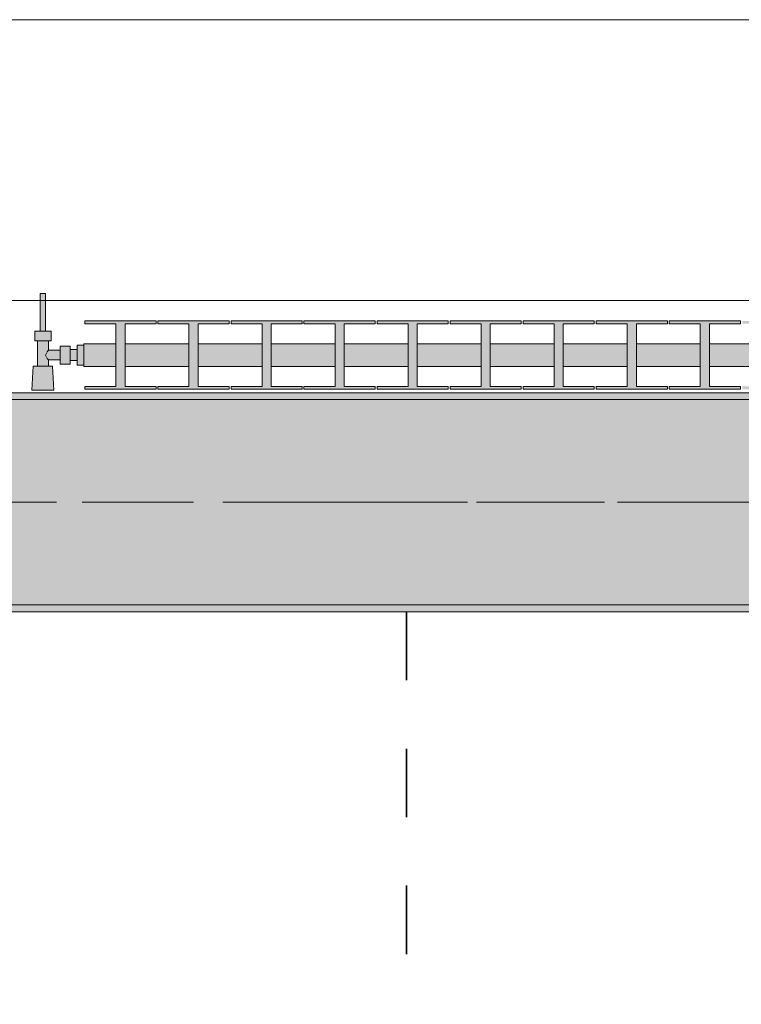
# Model space of a CAD drawing. Header units: metres. Extents: x -3.6 to 84.5, y -11 to 16.8.
# Tile 92 of 256: x 19.4 to 20.5, y 12.4 to 13.9. Entities that reach past the tile are written whole.
import ezdxf

# ---------------------------------------------------------------- set-up
doc = ezdxf.new("R2010")
doc.units = ezdxf.units.M
doc.header["$MEASUREMENT"] = 0
doc.linetypes.add('Achse', pattern=[0.2, 0.1, -0.05, 0, -0.05])
doc.linetypes.add('Strichlinie doppelt', pattern=[0.546806, 0.264583, -0.105833, 0.070556, -0.105833])
for name, color, linetype in [('155 - Bemaßung_ Beschriftung.Ausbau - Deckenelemente', 7, 'Continuous'), ('451 - Universal.Achsen Raster', 7, 'Continuous'), ('604 - Struktur.Wand Aussen', 7, 'Continuous'), ('608 - Struktur.Träger', 7, 'Continuous'), ('801 - HKLSE.Heizung_ Klima_ Lüftung', 7, 'Continuous')]:
    doc.layers.add(name, color=color, linetype=linetype)
pattern_1 = [(45, (0, 0), (-0.01767767, 0.01767767), [0, -0.025])]

msp = doc.modelspace()

# ---------------------------------------------------------------- hatches: boundary and pattern name
at = {"layer": '608 - Struktur.Träger', "linetype": 'Continuous', "lineweight": 0, "true_color": 0x000000}
h = msp.add_hatch(dxfattribs=at)
h.set_pattern_fill('Gips_0001', color=18, style=0, pattern_type=2)
h.set_pattern_definition(pattern_1)
h.paths.add_polyline_path([(18.69, 13.31), (18.69, 13.3), (21.97, 13.3), (21.97, 13.31)])
h = msp.add_hatch(dxfattribs=at)
h.set_pattern_fill('Beton__Stahlbeton_0001', color=18, style=0, pattern_type=2)
h.set_pattern_definition([(45, (0, 0), (-0.0848528, 0.0848528), []), (45, (-0.04243, 0.04243), (-0.0848528, 0.0848528), [0.09, -0.03])])
h.paths.add_polyline_path([(15.09, 13.3), (14.78, 13.3), (14.78, 13), (15.09, 13), (18.37, 13), (18.69, 13), (21.97, 13), (22.29, 13), (25.57, 13), (25.89, 13), (29.17, 13), (29.49, 13), (32.77, 13), (33.09, 13), (36.37, 13), (36.69, 13), (39.97, 13), (40.29, 13), (43.57, 13), (43.89, 13), (47.17, 13), (47.48, 13), (47.48, 13.3), (47.17, 13.3), (43.89, 13.3), (43.57, 13.3), (40.29, 13.3), (39.97, 13.3), (36.69, 13.3), (36.37, 13.3), (33.09, 13.3), (32.77, 13.3), (29.49, 13.3), (29.17, 13.3), (25.89, 13.3), (25.57, 13.3), (22.29, 13.3), (21.97, 13.3), (18.69, 13.3), (18.37, 13.3)])
h = msp.add_hatch(dxfattribs=at)
h.set_pattern_fill('Gips_0001', color=18, style=0, pattern_type=2)
h.set_pattern_definition(pattern_1)
h.paths.add_polyline_path([(21.97, 13), (18.69, 13), (18.69, 12.99), (21.97, 12.99)])
at = {"layer": '801 - HKLSE.Heizung_ Klima_ Lüftung', "linetype": 'Continuous', "lineweight": 0, "true_color": 0x3a3a3a}
for points in [[(19.52, 13.3503), (19.52, 13.3797), (19.51, 13.3797), (19.51, 13.373), (19.5, 13.373), (19.5, 13.378), (19.485, 13.378), (19.485, 13.372), (19.468, 13.372), (19.468, 13.386), (19.472, 13.386), (19.472, 13.4), (19.464, 13.4), (19.464, 13.455), (19.456, 13.455), (19.456, 13.4), (19.448, 13.4), (19.448, 13.386), (19.452, 13.386), (19.452, 13.349), (19.446, 13.349), (19.444, 13.314), (19.476, 13.314), (19.474, 13.349), (19.468, 13.349), (19.468, 13.358), (19.485, 13.358), (19.485, 13.352), (19.5, 13.352), (19.5, 13.357), (19.51, 13.357), (19.51, 13.3503)], [(19.52, 13.3817), (19.52, 13.3483), (19.5667, 13.3483), (19.5667, 13.3192), (19.5213, 13.3192), (19.5213, 13.315), (19.6253, 13.315), (19.6253, 13.3192), (19.58, 13.3192), (19.58, 13.3483), (19.6733, 13.3483), (19.6733, 13.3192), (19.628, 13.3192), (19.628, 13.315), (19.732, 13.315), (19.732, 13.3192), (19.6867, 13.3192), (19.6867, 13.3483), (19.78, 13.3483), (19.78, 13.3192), (19.7347, 13.3192), (19.7347, 13.315), (19.8387, 13.315), (19.8387, 13.3192), (19.7933, 13.3192), (19.7933, 13.3483), (19.8867, 13.3483), (19.8867, 13.3192), (19.8413, 13.3192), (19.8413, 13.315), (19.9453, 13.315), (19.9453, 13.3192), (19.9, 13.3192), (19.9, 13.3483), (19.9933, 13.3483), (19.9933, 13.3192), (19.948, 13.3192), (19.948, 13.315), (20.052, 13.315), (20.052, 13.3192), (20.0067, 13.3192), (20.0067, 13.3483), (20.1, 13.3483), (20.1, 13.3192), (20.0547, 13.3192), (20.0547, 13.315), (20.1587, 13.315), (20.1587, 13.3192), (20.1133, 13.3192), (20.1133, 13.3483), (20.2067, 13.3483), (20.2067, 13.3192), (20.1613, 13.3192), (20.1613, 13.315), (20.2653, 13.315), (20.2653, 13.3192), (20.22, 13.3192), (20.22, 13.3483), (20.3133, 13.3483), (20.3133, 13.3192), (20.268, 13.3192), (20.268, 13.315), (20.372, 13.315), (20.372, 13.3192), (20.3267, 13.3192), (20.3267, 13.3483), (20.42, 13.3483), (20.42, 13.3192), (20.3747, 13.3192), (20.3747, 13.315), (20.4787, 13.315), (20.4787, 13.3192), (20.4333, 13.3192), (20.4333, 13.3483), (20.5267, 13.3483), (20.5267, 13.3192), (20.4813, 13.3192), (20.4813, 13.315), (20.5853, 13.315), (20.5853, 13.3192), (20.54, 13.3192), (20.54, 13.3483), (20.6333, 13.3483), (20.6333, 13.3192), (20.588, 13.3192), (20.588, 13.315), (20.692, 13.315), (20.692, 13.3192), (20.6467, 13.3192), (20.6467, 13.3483), (20.74, 13.3483), (20.74, 13.3192), (20.6947, 13.3192), (20.6947, 13.315), (20.7987, 13.315), (20.7987, 13.3192), (20.7533, 13.3192), (20.7533, 13.3483), (20.8467, 13.3483), (20.8467, 13.3192), (20.8013, 13.3192), (20.8013, 13.315), (20.9053, 13.315), (20.9053, 13.3192), (20.86, 13.3192), (20.86, 13.3483), (20.9533, 13.3483), (20.9533, 13.3192), (20.908, 13.3192), (20.908, 13.315), (21.012, 13.315), (21.012, 13.3192), (20.9667, 13.3192), (20.9667, 13.3483), (21.06, 13.3483), (21.06, 13.3192), (21.0147, 13.3192), (21.0147, 13.315), (21.1187, 13.315), (21.1187, 13.3192), (21.0733, 13.3192), (21.0733, 13.3483), (21.12, 13.3483), (21.12, 13.3817), (21.0733, 13.3817), (21.0733, 13.4108), (21.1187, 13.4108), (21.1187, 13.415), (21.0147, 13.415), (21.0147, 13.4108), (21.06, 13.4108), (21.06, 13.3817), (20.9667, 13.3817), (20.9667, 13.4108), (21.012, 13.4108), (21.012, 13.415), (20.908, 13.415), (20.908, 13.4108), (20.9533, 13.4108), (20.9533, 13.3817), (20.86, 13.3817), (20.86, 13.4108), (20.9053, 13.4108), (20.9053, 13.415), (20.8013, 13.415), (20.8013, 13.4108), (20.8467, 13.4108), (20.8467, 13.3817), (20.7533, 13.3817), (20.7533, 13.4108), (20.7987, 13.4108), (20.7987, 13.415), (20.6947, 13.415), (20.6947, 13.4108), (20.74, 13.4108), (20.74, 13.3817), (20.6467, 13.3817), (20.6467, 13.4108), (20.692, 13.4108), (20.692, 13.415), (20.588, 13.415), (20.588, 13.4108), (20.6333, 13.4108), (20.6333, 13.3817), (20.54, 13.3817), (20.54, 13.4108), (20.5853, 13.4108), (20.5853, 13.415), (20.4813, 13.415), (20.4813, 13.4108), (20.5267, 13.4108), (20.5267, 13.3817), (20.4333, 13.3817), (20.4333, 13.4108), (20.4787, 13.4108), (20.4787, 13.415), (20.3747, 13.415), (20.3747, 13.4108), (20.42, 13.4108), (20.42, 13.3817), (20.3267, 13.3817), (20.3267, 13.4108), (20.372, 13.4108), (20.372, 13.415), (20.268, 13.415), (20.268, 13.4108), (20.3133, 13.4108), (20.3133, 13.3817), (20.22, 13.3817), (20.22, 13.4108), (20.2653, 13.4108), (20.2653, 13.415), (20.1613, 13.415), (20.1613, 13.4108), (20.2067, 13.4108), (20.2067, 13.3817), (20.1133, 13.3817), (20.1133, 13.4108), (20.1587, 13.4108), (20.1587, 13.415), (20.0547, 13.415), (20.0547, 13.4108), (20.1, 13.4108), (20.1, 13.3817), (20.0067, 13.3817), (20.0067, 13.4108), (20.052, 13.4108), (20.052, 13.415), (19.948, 13.415), (19.948, 13.4108), (19.9933, 13.4108), (19.9933, 13.3817), (19.9, 13.3817), (19.9, 13.4108), (19.9453, 13.4108), (19.9453, 13.415), (19.8413, 13.415), (19.8413, 13.4108), (19.8867, 13.4108), (19.8867, 13.3817), (19.7933, 13.3817), (19.7933, 13.4108), (19.8387, 13.4108), (19.8387, 13.415), (19.7347, 13.415), (19.7347, 13.4108), (19.78, 13.4108), (19.78, 13.3817), (19.6867, 13.3817), (19.6867, 13.4108), (19.732, 13.4108), (19.732, 13.415), (19.628, 13.415), (19.628, 13.4108), (19.6733, 13.4108), (19.6733, 13.3817), (19.58, 13.3817), (19.58, 13.4108), (19.6253, 13.4108), (19.6253, 13.415), (19.5213, 13.415), (19.5213, 13.4108), (19.5667, 13.4108), (19.5667, 13.3817)]]:
    msp.add_hatch(color=250, dxfattribs=at).paths.add_polyline_path(points)

# ---------------------------------------------------------------- linework, layer by layer
at = {"layer": '155 - Bemaßung_ Beschriftung.Ausbau - Deckenelemente', "color": 7, "linetype": 'Achse', "lineweight": 35}
msp.add_line((19.991, 12.99), (19.991, 8.51), dxfattribs=at)
at = {"layer": '451 - Universal.Achsen Raster', "color": 160, "linetype": 'Strichlinie doppelt', "lineweight": 9, "true_color": 0x3232ff}
msp.add_line((64.935, 13.15), (-3.175, 13.15), dxfattribs=at)
at = {"layer": '604 - Struktur.Wand Aussen', "color": 7, "linetype": 'Continuous', "lineweight": 13}
for p, q in [((21.54, 13.855), (19.14, 13.855)), ((19.14, 13.445), (21.54, 13.445))]:
    msp.add_line(p, q, dxfattribs=at)
at = {"layer": '608 - Struktur.Träger', "color": 7, "linetype": 'Continuous', "lineweight": 13}
for p, q in [((14.78, 13.31), (47.48, 13.31)), ((21.97, 13.3), (18.69, 13.3)), ((14.78, 12.99), (47.48, 12.99))]:
    msp.add_line(p, q, dxfattribs=at)
at = {"layer": '608 - Struktur.Träger', "color": 7, "linetype": 'Continuous', "lineweight": 5}
for p, q in [((21.97, 13.31), (18.69, 13.31)), ((21.97, 12.99), (18.69, 12.99))]:
    msp.add_line(p, q, dxfattribs=at)
at = {"layer": '608 - Struktur.Träger', "color": 7, "linetype": 'Achse', "lineweight": 9}
msp.add_line((14.78, 13.15), (47.48, 13.15), dxfattribs=at)
at = {"layer": '608 - Struktur.Träger', "color": 7, "linetype": 'Continuous', "lineweight": 13, "flags": 128}
msp.add_lwpolyline([(47.48, 13), (47.17, 13), (43.89, 13), (43.57, 13), (40.29, 13), (39.97, 13), (36.69, 13), (36.37, 13), (33.09, 13), (32.77, 13), (29.49, 13), (29.17, 13), (25.89, 13), (25.57, 13), (22.29, 13), (21.97, 13), (18.69, 13), (18.37, 13), (15.09, 13), (14.78, 13)], dxfattribs=at)
at = {"layer": '801 - HKLSE.Heizung_ Klima_ Lüftung', "color": 7, "linetype": 'Continuous', "lineweight": 5, "true_color": 0xebebeb}
for p, q in [((19.4572, 13.455), (19.456, 13.455)), ((19.456, 13.455), (19.456, 13.4)), ((19.46, 13.455), (19.4572, 13.455)), ((19.4628, 13.455), (19.46, 13.455)), ((19.464, 13.455), (19.4628, 13.455)), ((19.464, 13.455), (19.464, 13.4)), ((19.5213, 13.415), (19.5213, 13.4108)), ((19.6253, 13.415), (19.5213, 13.415)), ((19.5213, 13.415), (19.5213, 13.4108)), ((19.5213, 13.4108), (19.5667, 13.4108)), ((19.5667, 13.4108), (19.5667, 13.3192)), ((19.58, 13.3192), (19.58, 13.4108)), ((19.58, 13.4108), (19.6253, 13.4108)), ((19.6253, 13.4108), (19.6253, 13.415)), ((19.628, 13.415), (19.628, 13.4108)), ((19.732, 13.415), (19.628, 13.415)), ((19.628, 13.415), (19.628, 13.4108)), ((19.628, 13.4108), (19.6733, 13.4108)), ((19.6733, 13.4108), (19.6733, 13.3192)), ((19.6867, 13.3192), (19.6867, 13.4108)), ((19.6867, 13.4108), (19.732, 13.4108)), ((19.732, 13.4108), (19.732, 13.415)), ((19.732, 13.4108), (19.732, 13.415)), ((19.8387, 13.415), (19.7347, 13.415)), ((19.7347, 13.415), (19.7347, 13.4108)), ((19.7347, 13.4108), (19.78, 13.4108)), ((19.78, 13.4108), (19.78, 13.3192)), ((19.7933, 13.3192), (19.7933, 13.4108)), ((19.7933, 13.4108), (19.8387, 13.4108)), ((19.8387, 13.4108), (19.8387, 13.415)), ((19.8387, 13.4108), (19.8387, 13.415)), ((19.9453, 13.415), (19.8413, 13.415)), ((19.8413, 13.415), (19.8413, 13.4108)), ((19.8413, 13.4108), (19.8867, 13.4108)), ((19.8867, 13.4108), (19.8867, 13.3192)), ((19.9, 13.3192), (19.9, 13.4108)), ((19.9, 13.4108), (19.9453, 13.4108)), ((19.9453, 13.4108), (19.9453, 13.415)), ((19.948, 13.415), (19.948, 13.4108)), ((20.052, 13.415), (19.948, 13.415)), ((19.948, 13.415), (19.948, 13.4108)), ((19.948, 13.4108), (19.9933, 13.4108)), ((19.9933, 13.4108), (19.9933, 13.3192)), ((20.0067, 13.3192), (20.0067, 13.4108)), ((20.0067, 13.4108), (20.052, 13.4108)), ((20.052, 13.4108), (20.052, 13.415)), ((20.052, 13.4108), (20.052, 13.415)), ((20.1587, 13.415), (20.0547, 13.415)), ((20.0547, 13.415), (20.0547, 13.4108)), ((20.0547, 13.4108), (20.1, 13.4108)), ((20.1, 13.4108), (20.1, 13.3192)), ((20.1133, 13.3192), (20.1133, 13.4108)), ((20.1133, 13.4108), (20.1587, 13.4108)), ((20.1587, 13.4108), (20.1587, 13.415)), ((20.1613, 13.415), (20.1613, 13.4108)), ((20.2653, 13.415), (20.1613, 13.415)), ((20.1613, 13.415), (20.1613, 13.4108)), ((20.1613, 13.4108), (20.2067, 13.4108)), ((20.2067, 13.4108), (20.2067, 13.3192)), ((20.22, 13.3192), (20.22, 13.4108)), ((20.22, 13.4108), (20.2653, 13.4108)), ((20.2653, 13.4108), (20.2653, 13.415)), ((20.372, 13.415), (20.268, 13.415)), ((20.268, 13.415), (20.268, 13.4108)), ((20.268, 13.4108), (20.3133, 13.4108)), ((20.3133, 13.4108), (20.3133, 13.3192)), ((20.3267, 13.3192), (20.3267, 13.4108)), ((20.3267, 13.4108), (20.372, 13.4108)), ((20.372, 13.4108), (20.372, 13.415)), ((20.372, 13.4108), (20.372, 13.415)), ((20.4787, 13.415), (20.3747, 13.415)), ((20.3747, 13.415), (20.3747, 13.4108)), ((20.3747, 13.4108), (20.42, 13.4108)), ((20.42, 13.4108), (20.42, 13.3192)), ((20.4333, 13.3192), (20.4333, 13.4108)), ((20.4333, 13.4108), (20.4787, 13.4108)), ((20.4787, 13.4108), (20.4787, 13.415)), ((20.4787, 13.4108), (20.4787, 13.415)), ((19.454, 13.4), (19.448, 13.4)), ((19.448, 13.4), (19.448, 13.386)), ((19.466, 13.4), (19.454, 13.4)), ((19.4572, 13.4), (19.456, 13.4)), ((19.46, 13.4), (19.4572, 13.4)), ((19.4628, 13.4), (19.46, 13.4)), ((19.464, 13.4), (19.4628, 13.4)), ((19.472, 13.4), (19.466, 13.4)), ((19.472, 13.4), (19.472, 13.386)), ((19.454, 13.386), (19.448, 13.386)), ((19.452, 13.386), (19.452, 13.349)), ((19.466, 13.386), (19.454, 13.386)), ((19.472, 13.386), (19.466, 13.386)), ((19.468, 13.386), (19.468, 13.372)), ((19.485, 13.378), (19.485, 13.3715)), ((19.485, 13.378), (19.5, 13.378)), ((19.5, 13.378), (19.5, 13.3715)), ((19.51, 13.3797), (19.51, 13.365)), ((19.51, 13.3797), (19.52, 13.3797)), ((19.51, 13.3797), (19.51, 13.365)), ((19.51, 13.3797), (19.52, 13.3797)), ((19.52, 13.3817), (19.52, 13.3768)), ((19.52, 13.3817), (19.5667, 13.3817)), ((19.58, 13.3817), (19.6733, 13.3817)), ((19.6867, 13.3817), (19.78, 13.3817)), ((19.7933, 13.3817), (19.8867, 13.3817)), ((19.9, 13.3817), (19.9933, 13.3817)), ((20.0067, 13.3817), (20.1, 13.3817)), ((20.1133, 13.3817), (20.2067, 13.3817)), ((20.22, 13.3817), (20.3133, 13.3817)), ((20.3267, 13.3817), (20.42, 13.3817)), ((20.4333, 13.3817), (20.5267, 13.3817)), ((19.4653, 13.3679), (19.4639, 13.365)), ((19.4639, 13.365), (19.4653, 13.3621)), ((19.4663, 13.3699), (19.4658, 13.3689)), ((19.468, 13.372), (19.4663, 13.3699)), ((19.468, 13.372), (19.485, 13.372)), ((19.485, 13.3715), (19.485, 13.3585)), ((19.5, 13.373), (19.51, 13.373)), ((19.5, 13.3715), (19.5, 13.3585)), ((19.51, 13.373), (19.51, 13.3707)), ((19.51, 13.3707), (19.51, 13.365)), ((19.51, 13.365), (19.51, 13.3503)), ((19.51, 13.365), (19.51, 13.3503)), ((19.51, 13.365), (19.51, 13.3593)), ((19.52, 13.3768), (19.52, 13.365)), ((19.52, 13.365), (19.52, 13.3532)), ((19.446, 13.349), (19.444, 13.314)), ((19.4501, 13.349), (19.446, 13.349)), ((19.46, 13.349), (19.4501, 13.349)), ((19.4699, 13.349), (19.46, 13.349)), ((19.4658, 13.3611), (19.4663, 13.3601)), ((19.4663, 13.3601), (19.468, 13.358)), ((19.468, 13.358), (19.468, 13.349)), ((19.468, 13.358), (19.485, 13.358)), ((19.474, 13.349), (19.4699, 13.349)), ((19.474, 13.349), (19.476, 13.314)), ((19.485, 13.3585), (19.485, 13.352)), ((19.485, 13.352), (19.5, 13.352)), ((19.5, 13.3585), (19.5, 13.352)), ((19.5, 13.357), (19.51, 13.357)), ((19.51, 13.3593), (19.51, 13.357)), ((19.51, 13.3503), (19.52, 13.3503)), ((19.51, 13.3503), (19.52, 13.3503)), ((19.51, 13.3503), (19.52, 13.3503)), ((19.51, 13.3503), (19.52, 13.3503)), ((19.52, 13.3532), (19.52, 13.3483)), ((19.52, 13.3483), (19.5667, 13.3483)), ((19.58, 13.3483), (19.6733, 13.3483)), ((19.6867, 13.3483), (19.78, 13.3483)), ((19.7933, 13.3483), (19.8867, 13.3483)), ((19.9, 13.3483), (19.9933, 13.3483)), ((20.0067, 13.3483), (20.1, 13.3483)), ((20.1133, 13.3483), (20.2067, 13.3483)), ((20.22, 13.3483), (20.3133, 13.3483)), ((20.3267, 13.3483), (20.42, 13.3483)), ((20.4333, 13.3483), (20.5267, 13.3483)), ((19.4487, 13.314), (19.444, 13.314)), ((19.444, 13.314), (19.4487, 13.314)), ((19.46, 13.314), (19.4487, 13.314)), ((19.4487, 13.314), (19.46, 13.314)), ((19.4713, 13.314), (19.46, 13.314)), ((19.46, 13.314), (19.4713, 13.314)), ((19.4713, 13.314), (19.476, 13.314)), ((19.476, 13.314), (19.4713, 13.314)), ((19.5213, 13.3192), (19.5213, 13.315)), ((19.5667, 13.3192), (19.5213, 13.3192)), ((19.5213, 13.3192), (19.5213, 13.315)), ((19.5213, 13.315), (19.6253, 13.315)), ((19.5213, 13.315), (19.6253, 13.315)), ((19.6253, 13.3192), (19.58, 13.3192)), ((19.6253, 13.315), (19.6253, 13.3192)), ((19.628, 13.3192), (19.628, 13.315)), ((19.6733, 13.3192), (19.628, 13.3192)), ((19.628, 13.3192), (19.628, 13.315)), ((19.628, 13.315), (19.732, 13.315)), ((19.628, 13.315), (19.732, 13.315)), ((19.732, 13.3192), (19.6867, 13.3192)), ((19.732, 13.315), (19.732, 13.3192)), ((19.732, 13.315), (19.732, 13.3192)), ((19.78, 13.3192), (19.7347, 13.3192)), ((19.7347, 13.3192), (19.7347, 13.315)), ((19.7347, 13.315), (19.8387, 13.315)), ((19.7347, 13.315), (19.8387, 13.315)), ((19.8387, 13.3192), (19.7933, 13.3192)), ((19.8387, 13.315), (19.8387, 13.3192)), ((19.8387, 13.315), (19.8387, 13.3192)), ((19.8867, 13.3192), (19.8413, 13.3192)), ((19.8413, 13.3192), (19.8413, 13.315)), ((19.8413, 13.315), (19.9453, 13.315)), ((19.8413, 13.315), (19.9453, 13.315)), ((19.9453, 13.3192), (19.9, 13.3192)), ((19.9453, 13.315), (19.9453, 13.3192)), ((19.948, 13.3192), (19.948, 13.315)), ((19.9933, 13.3192), (19.948, 13.3192)), ((19.948, 13.3192), (19.948, 13.315)), ((19.948, 13.315), (20.052, 13.315)), ((19.948, 13.315), (20.052, 13.315)), ((20.052, 13.3192), (20.0067, 13.3192)), ((20.052, 13.315), (20.052, 13.3192)), ((20.052, 13.315), (20.052, 13.3192)), ((20.1, 13.3192), (20.0547, 13.3192)), ((20.0547, 13.3192), (20.0547, 13.315)), ((20.0547, 13.315), (20.1587, 13.315)), ((20.0547, 13.315), (20.1587, 13.315)), ((20.1587, 13.3192), (20.1133, 13.3192)), ((20.1587, 13.315), (20.1587, 13.3192)), ((20.1613, 13.3192), (20.1613, 13.315)), ((20.2067, 13.3192), (20.1613, 13.3192)), ((20.1613, 13.3192), (20.1613, 13.315)), ((20.1613, 13.315), (20.2653, 13.315)), ((20.1613, 13.315), (20.2653, 13.315)), ((20.2653, 13.3192), (20.22, 13.3192)), ((20.2653, 13.315), (20.2653, 13.3192)), ((20.3133, 13.3192), (20.268, 13.3192)), ((20.268, 13.3192), (20.268, 13.315)), ((20.268, 13.315), (20.372, 13.315)), ((20.268, 13.315), (20.372, 13.315)), ((20.372, 13.3192), (20.3267, 13.3192)), ((20.372, 13.315), (20.372, 13.3192)), ((20.372, 13.315), (20.372, 13.3192)), ((20.42, 13.3192), (20.3747, 13.3192)), ((20.3747, 13.3192), (20.3747, 13.315)), ((20.3747, 13.315), (20.4787, 13.315)), ((20.3747, 13.315), (20.4787, 13.315)), ((20.4787, 13.3192), (20.4333, 13.3192)), ((20.4787, 13.315), (20.4787, 13.3192)), ((20.4787, 13.315), (20.4787, 13.3192))]:
    msp.add_line(p, q, dxfattribs=at)

doc.saveas('drawing.dxf')
